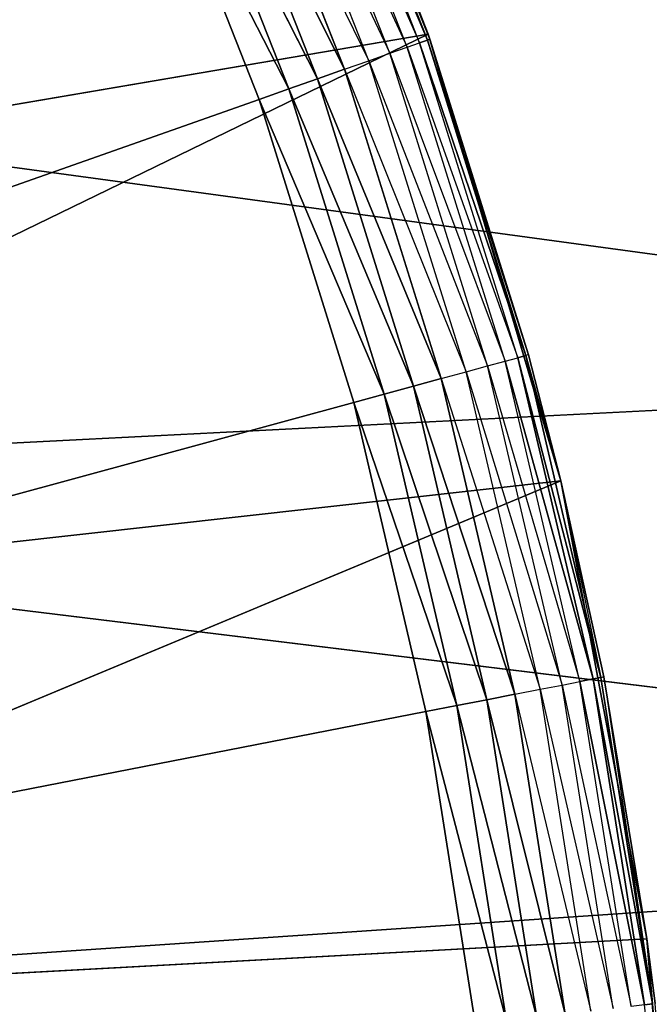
# Model space of a CAD drawing. Extents: x 0 to 6, y 0.1 to 15.2.
# Tile 101 of 256: x 1.4562 to 1.5258, y 1.1352 to 1.2439. Entities that reach past the tile are written whole.
import ezdxf

# ---------------------------------------------------------------- set-up
doc = ezdxf.new("R2010")
doc.units = 0
doc.header["$LTSCALE"] = 2.54
doc.layers.get('0').update_dxf_attribs({"color": 13, "linetype": 'CONTINUOUS'})

# ---------------------------------------------------------------- blocks, each defined once
blk = doc.blocks.new('UCHWYT_NA__CI_GACZK__GIUMI')
at = {"color": 0}
for p, q in [((4.86, 1.36995, 1.516), (1.3495, 1.19179, 1.516)), ((4.86, 1.36995, 1.516), (1.3495, 1.19179, 1.516)), ((1.36483, 1.13454, 1.516), (4.86, 1.36995, 1.516)), ((1.36483, 1.13454, 1.516), (4.86, 1.36995, 1.516)), ((1.4817, 1.28991, 1.516), (1.50135, 1.24233, 1.516)), ((1.4817, 1.28991, 1.516), (1.50135, 1.24233, 1.516)), ((1.50155, 1.24176, 1.336), (1.48815, 1.27574, 1.336)), ((1.48815, 1.27574, 1.336), (1.50135, 1.24233, 1.516)), ((1.48815, 1.27574, 1.336), (1.50135, 1.24233, 1.516)), ((1.50155, 1.24176, 1.336), (1.48815, 1.27574, 1.336)), ((1.49902, 1.24087, 1.326), (1.4857, 1.27466, 1.326)), ((1.4857, 1.27466, 1.326), (1.50041, 1.24136, 1.32916)), ((1.50041, 1.24136, 1.32916), (1.48705, 1.27525, 1.32916)), ((1.48705, 1.27525, 1.32916), (1.50126, 1.24166, 1.33253)), ((1.48705, 1.27525, 1.32916), (1.50126, 1.24166, 1.33253)), ((1.50155, 1.24176, 1.336), (1.48788, 1.27562, 1.33253)), ((1.50155, 1.24176, 1.336), (1.48788, 1.27562, 1.33253)), ((1.50126, 1.24166, 1.33253), (1.48788, 1.27562, 1.33253)), ((1.50126, 1.24166, 1.33253), (1.48788, 1.27562, 1.33253)), ((1.49713, 1.2402, 1.32314), (1.48387, 1.27386, 1.32314)), ((1.48387, 1.27386, 1.32314), (1.49902, 1.24087, 1.326)), ((1.49481, 1.23938, 1.32068), (1.48161, 1.27288, 1.32068)), ((1.48161, 1.27288, 1.32068), (1.49713, 1.2402, 1.32314)), ((1.47899, 1.27173, 1.31868), (1.49481, 1.23938, 1.32068)), ((1.49212, 1.23844, 1.31868), (1.47899, 1.27173, 1.31868)), ((1.48914, 1.23738, 1.31721), (1.4761, 1.27047, 1.31721)), ((1.4761, 1.27047, 1.31721), (1.49212, 1.23844, 1.31868)), ((1.4761, 1.27047, 1.31721), (1.49212, 1.23844, 1.31868)), ((1.48914, 1.23738, 1.31721), (1.4761, 1.27047, 1.31721)), ((1.48596, 1.23626, 1.3163), (1.47301, 1.26912, 1.3163)), ((1.47301, 1.26912, 1.3163), (1.48914, 1.23738, 1.31721)), ((1.47301, 1.26912, 1.3163), (1.48914, 1.23738, 1.31721)), ((1.48596, 1.23626, 1.3163), (1.47301, 1.26912, 1.3163)), ((1.46983, 1.26773, 1.316), (1.48269, 1.23511, 1.316)), ((1.46983, 1.26773, 1.316), (1.48269, 1.23511, 1.316)), ((1.46983, 1.26773, 1.316), (1.48596, 1.23626, 1.3163)), ((1.46983, 1.26773, 1.316), (1.48596, 1.23626, 1.3163)), ((1.32445, 1.2455, 1.616), (4.91371, 0.756, 1.616)), ((1.32445, 1.2455, 1.616), (4.91371, 0.756, 1.616)), ((1.50135, 1.24233, 1.516), (1.3503, 1.21658, 1.516)), ((1.50135, 1.24233, 1.516), (1.3503, 1.21658, 1.516)), ((1.50135, 1.24233, 1.516), (1.36521, 1.17615, 1.516)), ((1.50135, 1.24233, 1.516), (1.36521, 1.17615, 1.516)), ((1.50155, 1.24176, 1.336), (1.50135, 1.24233, 1.516)), ((1.50135, 1.24233, 1.516), (1.516, 1.19298, 1.516)), ((1.50155, 1.24176, 1.336), (1.50135, 1.24233, 1.516)), ((1.50135, 1.24233, 1.516), (1.516, 1.19298, 1.516)), ((1.49713, 1.2402, 1.32314), (1.49902, 1.24087, 1.326)), ((1.49902, 1.24087, 1.326), (1.50041, 1.24136, 1.32916)), ((1.50984, 1.20619, 1.326), (1.49902, 1.24087, 1.326)), ((1.49902, 1.24087, 1.326), (1.51126, 1.20658, 1.32916)), ((1.50041, 1.24136, 1.32916), (1.50126, 1.24166, 1.33253)), ((1.50041, 1.24136, 1.32916), (1.50126, 1.24166, 1.33253)), ((1.51126, 1.20658, 1.32916), (1.50041, 1.24136, 1.32916)), ((1.50041, 1.24136, 1.32916), (1.51213, 1.20682, 1.33253)), ((1.50041, 1.24136, 1.32916), (1.51213, 1.20682, 1.33253)), ((1.50155, 1.24176, 1.336), (1.50126, 1.24166, 1.33253)), ((1.50155, 1.24176, 1.336), (1.50126, 1.24166, 1.33253)), ((1.51243, 1.2069, 1.336), (1.50126, 1.24166, 1.33253)), ((1.51243, 1.2069, 1.336), (1.50126, 1.24166, 1.33253)), ((1.51213, 1.20682, 1.33253), (1.50126, 1.24166, 1.33253)), ((1.51213, 1.20682, 1.33253), (1.50126, 1.24166, 1.33253)), ((1.51243, 1.2069, 1.336), (1.50155, 1.24176, 1.336)), ((1.50155, 1.24176, 1.336), (1.516, 1.19298, 1.516)), ((1.50155, 1.24176, 1.336), (1.516, 1.19298, 1.516)), ((1.51243, 1.2069, 1.336), (1.50155, 1.24176, 1.336)), ((1.49481, 1.23938, 1.32068), (1.49713, 1.2402, 1.32314)), ((1.50791, 1.20567, 1.32314), (1.49713, 1.2402, 1.32314)), ((1.49713, 1.2402, 1.32314), (1.50984, 1.20619, 1.326)), ((1.49212, 1.23844, 1.31868), (1.49481, 1.23938, 1.32068)), ((1.50553, 1.20502, 1.32068), (1.49481, 1.23938, 1.32068)), ((1.49481, 1.23938, 1.32068), (1.50791, 1.20567, 1.32314)), ((1.48914, 1.23738, 1.31721), (1.49212, 1.23844, 1.31868)), ((1.48914, 1.23738, 1.31721), (1.49212, 1.23844, 1.31868)), ((1.49212, 1.23844, 1.31868), (1.50553, 1.20502, 1.32068)), ((1.50278, 1.20427, 1.31868), (1.49212, 1.23844, 1.31868)), ((1.48596, 1.23626, 1.3163), (1.48914, 1.23738, 1.31721)), ((1.48596, 1.23626, 1.3163), (1.48914, 1.23738, 1.31721)), ((1.49973, 1.20344, 1.31721), (1.48914, 1.23738, 1.31721)), ((1.48914, 1.23738, 1.31721), (1.50278, 1.20427, 1.31868)), ((1.48914, 1.23738, 1.31721), (1.50278, 1.20427, 1.31868)), ((1.49973, 1.20344, 1.31721), (1.48914, 1.23738, 1.31721)), ((1.48269, 1.23511, 1.316), (1.48596, 1.23626, 1.3163)), ((1.48269, 1.23511, 1.316), (1.48596, 1.23626, 1.3163)), ((1.49648, 1.20255, 1.3163), (1.48596, 1.23626, 1.3163)), ((1.48596, 1.23626, 1.3163), (1.49973, 1.20344, 1.31721)), ((1.48596, 1.23626, 1.3163), (1.49973, 1.20344, 1.31721)), ((1.49648, 1.20255, 1.3163), (1.48596, 1.23626, 1.3163)), ((1.48269, 1.23511, 1.316), (1.03, 1.0755, 1.316)), ((1.48269, 1.23511, 1.316), (1.03, 1.0755, 1.316)), ((1.48269, 1.23511, 1.316), (1.49313, 1.20164, 1.316)), ((1.48269, 1.23511, 1.316), (1.49313, 1.20164, 1.316)), ((1.48269, 1.23511, 1.316), (1.49648, 1.20255, 1.3163)), ((1.48269, 1.23511, 1.316), (1.49648, 1.20255, 1.3163)), ((1.50791, 1.20567, 1.32314), (1.50984, 1.20619, 1.326)), ((1.50984, 1.20619, 1.326), (1.51126, 1.20658, 1.32916)), ((1.5181, 1.17082, 1.326), (1.50984, 1.20619, 1.326)), ((1.50984, 1.20619, 1.326), (1.51955, 1.1711, 1.32916)), ((1.50984, 1.20619, 1.326), (1.51955, 1.1711, 1.32916)), ((1.51126, 1.20658, 1.32916), (1.51213, 1.20682, 1.33253)), ((1.51126, 1.20658, 1.32916), (1.51213, 1.20682, 1.33253)), ((1.51955, 1.1711, 1.32916), (1.51126, 1.20658, 1.32916)), ((1.51126, 1.20658, 1.32916), (1.52043, 1.17127, 1.33253)), ((1.51126, 1.20658, 1.32916), (1.52043, 1.17127, 1.33253)), ((1.51955, 1.1711, 1.32916), (1.51126, 1.20658, 1.32916)), ((1.51243, 1.2069, 1.336), (1.51213, 1.20682, 1.33253)), ((1.516, 1.19298, 1.336), (1.51213, 1.20682, 1.33253)), ((1.52043, 1.17127, 1.33253), (1.51213, 1.20682, 1.33253)), ((1.52043, 1.17127, 1.33253), (1.51213, 1.20682, 1.33253)), ((1.516, 1.19298, 1.336), (1.51243, 1.2069, 1.336)), ((1.51243, 1.2069, 1.336), (1.516, 1.19298, 1.516)), ((1.51243, 1.2069, 1.336), (1.516, 1.19298, 1.516)), ((1.50278, 1.20427, 1.31868), (1.50553, 1.20502, 1.32068)), ((1.50553, 1.20502, 1.32068), (1.50791, 1.20567, 1.32314)), ((1.51372, 1.16996, 1.32068), (1.50553, 1.20502, 1.32068)), ((1.50553, 1.20502, 1.32068), (1.51614, 1.17043, 1.32314)), ((1.51614, 1.17043, 1.32314), (1.50791, 1.20567, 1.32314)), ((1.50791, 1.20567, 1.32314), (1.5181, 1.17082, 1.326)), ((1.49973, 1.20344, 1.31721), (1.50278, 1.20427, 1.31868)), ((1.49973, 1.20344, 1.31721), (1.50278, 1.20427, 1.31868)), ((1.50278, 1.20427, 1.31868), (1.51372, 1.16996, 1.32068)), ((1.51092, 1.16941, 1.31868), (1.50278, 1.20427, 1.31868)), ((1.49648, 1.20255, 1.3163), (1.49973, 1.20344, 1.31721)), ((1.49648, 1.20255, 1.3163), (1.49973, 1.20344, 1.31721)), ((1.50781, 1.16881, 1.31721), (1.49973, 1.20344, 1.31721)), ((1.49973, 1.20344, 1.31721), (1.51092, 1.16941, 1.31868)), ((1.49973, 1.20344, 1.31721), (1.51092, 1.16941, 1.31868)), ((1.50781, 1.16881, 1.31721), (1.49973, 1.20344, 1.31721)), ((1.49313, 1.20164, 1.316), (1.49648, 1.20255, 1.3163)), ((1.49313, 1.20164, 1.316), (1.49648, 1.20255, 1.3163)), ((1.50451, 1.16816, 1.3163), (1.49648, 1.20255, 1.3163)), ((1.49648, 1.20255, 1.3163), (1.50781, 1.16881, 1.31721)), ((1.49648, 1.20255, 1.3163), (1.50781, 1.16881, 1.31721)), ((1.50451, 1.16816, 1.3163), (1.49648, 1.20255, 1.3163)), ((1.03, 1.0755, 1.316), (1.49313, 1.20164, 1.316)), ((1.03, 1.0755, 1.316), (1.49313, 1.20164, 1.316)), ((1.49313, 1.20164, 1.316), (1.5011, 1.1675, 1.316)), ((1.49313, 1.20164, 1.316), (1.5011, 1.1675, 1.316)), ((1.49313, 1.20164, 1.316), (1.50451, 1.16816, 1.3163)), ((1.49313, 1.20164, 1.316), (1.50451, 1.16816, 1.3163)), ((1.516, 1.19298, 1.516), (1.36521, 1.17615, 1.516)), ((1.516, 1.19298, 1.516), (1.36521, 1.17615, 1.516)), ((1.37504, 1.1342, 1.516), (1.516, 1.19298, 1.516)), ((1.37504, 1.1342, 1.516), (1.516, 1.19298, 1.516)), ((1.516, 1.19298, 1.336), (1.516, 1.19298, 1.516)), ((1.516, 1.19298, 1.516), (1.52073, 1.17133, 1.336)), ((1.52073, 1.17133, 1.336), (1.516, 1.19298, 1.336)), ((1.516, 1.19298, 1.516), (1.52073, 1.17133, 1.336)), ((1.516, 1.19298, 1.516), (1.52551, 1.14238, 1.516)), ((1.516, 1.19298, 1.336), (1.516, 1.19298, 1.516)), ((1.516, 1.19298, 1.516), (1.52551, 1.14238, 1.516)), ((1.516, 1.19298, 1.336), (1.52043, 1.17127, 1.33253)), ((1.3495, 1.19179, 1.616), (4.91371, 0.756, 1.616)), ((1.3495, 1.19179, 1.616), (4.91371, 0.756, 1.616)), ((1.51955, 1.1711, 1.32916), (1.52043, 1.17127, 1.33253)), ((1.51955, 1.1711, 1.32916), (1.52043, 1.17127, 1.33253)), ((1.52073, 1.17133, 1.336), (1.52043, 1.17127, 1.33253)), ((1.52611, 1.13522, 1.33253), (1.52043, 1.17127, 1.33253)), ((1.52611, 1.13522, 1.33253), (1.52043, 1.17127, 1.33253)), ((1.52551, 1.14238, 1.516), (1.52073, 1.17133, 1.336)), ((1.52551, 1.14238, 1.516), (1.52073, 1.17133, 1.336)), ((1.52551, 1.14238, 1.336), (1.52073, 1.17133, 1.336)), ((1.52073, 1.17133, 1.336), (1.52611, 1.13522, 1.33253)), ((1.51372, 1.16996, 1.32068), (1.51614, 1.17043, 1.32314)), ((1.51614, 1.17043, 1.32314), (1.5181, 1.17082, 1.326)), ((1.52177, 1.13469, 1.32314), (1.51614, 1.17043, 1.32314)), ((1.51614, 1.17043, 1.32314), (1.52376, 1.13493, 1.326)), ((1.5181, 1.17082, 1.326), (1.51955, 1.1711, 1.32916)), ((1.5181, 1.17082, 1.326), (1.51955, 1.1711, 1.32916)), ((1.52376, 1.13493, 1.326), (1.5181, 1.17082, 1.326)), ((1.5181, 1.17082, 1.326), (1.52522, 1.13511, 1.32916)), ((1.5181, 1.17082, 1.326), (1.52522, 1.13511, 1.32916)), ((1.52522, 1.13511, 1.32916), (1.51955, 1.1711, 1.32916)), ((1.51955, 1.1711, 1.32916), (1.52611, 1.13522, 1.33253)), ((1.51955, 1.1711, 1.32916), (1.52611, 1.13522, 1.33253)), ((1.52522, 1.13511, 1.32916), (1.51955, 1.1711, 1.32916)), ((1.50781, 1.16881, 1.31721), (1.51092, 1.16941, 1.31868)), ((1.50781, 1.16881, 1.31721), (1.51092, 1.16941, 1.31868)), ((1.51092, 1.16941, 1.31868), (1.51372, 1.16996, 1.32068)), ((1.51092, 1.16941, 1.31868), (1.51932, 1.1344, 1.32068)), ((1.51649, 1.13406, 1.31868), (1.51092, 1.16941, 1.31868)), ((1.51932, 1.1344, 1.32068), (1.51372, 1.16996, 1.32068)), ((1.51372, 1.16996, 1.32068), (1.52177, 1.13469, 1.32314)), ((1.5011, 1.1675, 1.316), (1.50451, 1.16816, 1.3163)), ((1.5011, 1.1675, 1.316), (1.50451, 1.16816, 1.3163)), ((1.50451, 1.16816, 1.3163), (1.50781, 1.16881, 1.31721)), ((1.50451, 1.16816, 1.3163), (1.50781, 1.16881, 1.31721)), ((1.51001, 1.13328, 1.3163), (1.50451, 1.16816, 1.3163)), ((1.50451, 1.16816, 1.3163), (1.51335, 1.13368, 1.31721)), ((1.50451, 1.16816, 1.3163), (1.51335, 1.13368, 1.31721)), ((1.51001, 1.13328, 1.3163), (1.50451, 1.16816, 1.3163)), ((1.51335, 1.13368, 1.31721), (1.50781, 1.16881, 1.31721)), ((1.50781, 1.16881, 1.31721), (1.51649, 1.13406, 1.31868)), ((1.50781, 1.16881, 1.31721), (1.51649, 1.13406, 1.31868)), ((1.51335, 1.13368, 1.31721), (1.50781, 1.16881, 1.31721)), ((1.5011, 1.1675, 1.316), (1.03, 1.0755, 1.316)), ((1.5011, 1.1675, 1.316), (1.03, 1.0755, 1.316)), ((1.5011, 1.1675, 1.316), (1.50656, 1.13286, 1.316)), ((1.5011, 1.1675, 1.316), (1.50656, 1.13286, 1.316)), ((1.5011, 1.1675, 1.316), (1.51001, 1.13328, 1.3163)), ((1.5011, 1.1675, 1.316), (1.51001, 1.13328, 1.3163)), ((1.52551, 1.14238, 1.516), (1.37504, 1.1342, 1.516)), ((1.52551, 1.14238, 1.516), (1.37504, 1.1342, 1.516)), ((1.52551, 1.14238, 1.336), (1.52611, 1.13522, 1.33253)), ((1.52642, 1.13525, 1.336), (1.52551, 1.14238, 1.516)), ((1.52551, 1.14238, 1.516), (1.52976, 1.09108, 1.516)), ((1.52551, 1.14238, 1.516), (1.52551, 1.14238, 1.336)), ((1.52551, 1.14238, 1.516), (1.52551, 1.14238, 1.336)), ((1.52642, 1.13525, 1.336), (1.52551, 1.14238, 1.516)), ((1.52642, 1.13525, 1.336), (1.52551, 1.14238, 1.336)), ((1.52551, 1.14238, 1.516), (1.52976, 1.09108, 1.516)), ((1.52522, 1.13511, 1.32916), (1.52611, 1.13522, 1.33253)), ((1.52522, 1.13511, 1.32916), (1.52611, 1.13522, 1.33253))]:
    blk.add_line(p, q, dxfattribs=at)
mesh = blk.add_polyface(dxfattribs=at)
corners = [(4.69517, 1.13454, 1.616), (1.03, 1.4155, 1.616), (1.08904, 1.41033, 1.616)]
mesh.append_faces([[corners[k] for k in face] for face in [(0, 1, 2)]], dxfattribs={"color": 0})
mesh = blk.add_polyface(dxfattribs=at)
corners = [(4.7105, 1.19179, 1.616), (1.03, 1.4155, 1.616), (4.69517, 1.13454, 1.616)]
mesh.append_faces([[corners[k] for k in face] for face in [(0, 1, 2)]], dxfattribs={"color": 0})
mesh = blk.add_polyface(dxfattribs=at)
corners = [(4.73555, 1.2455, 1.616), (1.03, 1.4155, 1.616), (4.7105, 1.19179, 1.616)]
mesh.append_faces([[corners[k] for k in face] for face in [(0, 1, 2)]], dxfattribs={"color": 0})
mesh = blk.add_polyface(dxfattribs=at)
corners = [(4.91371, 0.756, 1.616), (1.08904, 1.41033, 1.616), (1.14629, 1.395, 1.616)]
mesh.append_faces([[corners[k] for k in face] for face in [(0, 1, 2)]], dxfattribs={"color": 0})
mesh = blk.add_polyface(dxfattribs=at)
corners = [(4.91371, 0.756, 1.616), (4.86, 0.78105, 1.616), (1.08904, 1.41033, 1.616)]
mesh.append_faces([[corners[k] for k in face] for face in [(0, 1, 2)]], dxfattribs={"color": 0})
mesh = blk.add_polyface(dxfattribs=at)
corners = [(4.86, 0.78105, 1.616), (4.81145, 0.81505, 1.616), (1.08904, 1.41033, 1.616)]
mesh.append_faces([[corners[k] for k in face] for face in [(0, 1, 2)]], dxfattribs={"color": 0})
mesh = blk.add_polyface(dxfattribs=at)
corners = [(4.7105, 0.95921, 1.616), (4.69517, 1.01646, 1.616), (1.08904, 1.41033, 1.616)]
mesh.append_faces([[corners[k] for k in face] for face in [(0, 1, 2)]], dxfattribs={"color": 0})
mesh = blk.add_polyface(dxfattribs=at)
corners = [(4.81145, 0.81505, 1.616), (4.76954, 0.85695, 1.616), (1.08904, 1.41033, 1.616)]
mesh.append_faces([[corners[k] for k in face] for face in [(0, 1, 2)]], dxfattribs={"color": 0})
mesh = blk.add_polyface(dxfattribs=at)
corners = [(4.76954, 0.85695, 1.616), (4.73555, 0.9055, 1.616), (1.08904, 1.41033, 1.616)]
mesh.append_faces([[corners[k] for k in face] for face in [(0, 1, 2)]], dxfattribs={"color": 0})
mesh = blk.add_polyface(dxfattribs=at)
corners = [(4.73555, 0.9055, 1.616), (4.7105, 0.95921, 1.616), (1.08904, 1.41033, 1.616)]
mesh.append_faces([[corners[k] for k in face] for face in [(0, 1, 2)]], dxfattribs={"color": 0})
mesh = blk.add_polyface(dxfattribs=at)
corners = [(4.69517, 1.01646, 1.616), (4.69, 1.0755, 1.616), (1.08904, 1.41033, 1.616)]
mesh.append_faces([[corners[k] for k in face] for face in [(0, 1, 2)]], dxfattribs={"color": 0})
mesh = blk.add_polyface(dxfattribs=at)
corners = [(4.69517, 1.13454, 1.616), (1.08904, 1.41033, 1.616), (4.69, 1.0755, 1.616)]
mesh.append_faces([[corners[k] for k in face] for face in [(0, 1, 2)]], dxfattribs={"color": 0})
mesh = blk.add_polyface(dxfattribs=at)
corners = [(4.91371, 0.756, 1.616), (1.14629, 1.395, 1.616), (1.2, 1.36995, 1.616)]
mesh.append_faces([[corners[k] for k in face] for face in [(0, 1, 2)]], dxfattribs={"color": 0})
mesh = blk.add_polyface(dxfattribs=at)
corners = [(1.53, 0.2755, 4.116), (0.03, 1.3755, 4.116), (0.03, 0.2755, 4.116)]
mesh.append_faces([[corners[k] for k in face] for face in [(0, 1, 2)]], dxfattribs={"color": 0})
mesh = blk.add_polyface(dxfattribs=at)
corners = [(1.53, 1.3755, 4.116), (0.03, 1.3755, 4.116), (1.53, 0.2755, 4.116)]
mesh.append_faces([[corners[k] for k in face] for face in [(0, 1, 2)]], dxfattribs={"color": 0})
mesh = blk.add_polyface(dxfattribs=at)
corners = [(1.53, 0.2755, 4.016), (0.03, 0.2755, 4.016), (1.53, 1.3755, 4.016)]
mesh.append_faces([[corners[k] for k in face] for face in [(0, 1, 2)]], dxfattribs={"color": 0})
mesh = blk.add_polyface(dxfattribs=at)
corners = [(1.53, 1.3755, 4.016), (0.03, 0.2755, 4.016), (0.03, 1.3755, 4.016)]
mesh.append_faces([[corners[k] for k in face] for face in [(0, 1, 2)]], dxfattribs={"color": 0})
mesh = blk.add_polyface(dxfattribs=at)
corners = [(4.91371, 0.756, 1.616), (1.2, 1.36995, 1.616), (1.24855, 1.33596, 1.616)]
mesh.append_faces([[corners[k] for k in face] for face in [(0, 1, 2)]], dxfattribs={"color": 0})
mesh = blk.add_polyface(dxfattribs=at)
corners = [(4.86, 1.36995, 1.516), (1.3495, 1.19179, 1.516), (1.32445, 1.2455, 1.516)]
mesh.append_faces([[corners[k] for k in face] for face in [(0, 1, 2)]], dxfattribs={"color": 0})
mesh = blk.add_polyface(dxfattribs=at)
corners = [(4.86, 1.36995, 1.516), (1.36483, 1.13454, 1.516), (1.3495, 1.19179, 1.516)]
mesh.append_faces([[corners[k] for k in face] for face in [(0, 1, 2)]], dxfattribs={"color": 0})
mesh = blk.add_polyface(dxfattribs=at)
corners = [(4.86, 1.36995, 1.516), (1.37, 1.0755, 1.516), (1.36483, 1.13454, 1.516)]
mesh.append_faces([[corners[k] for k in face] for face in [(0, 1, 2)]], dxfattribs={"color": 0})
mesh = blk.add_polyface(dxfattribs=at)
corners = [(4.86, 1.36995, 1.516), (4.81145, 1.33596, 1.516), (1.37, 1.0755, 1.516)]
mesh.append_faces([[corners[k] for k in face] for face in [(0, 1, 2)]], dxfattribs={"color": 0})
mesh = blk.add_polyface(dxfattribs=at)
corners = [(4.91371, 0.756, 1.616), (1.24855, 1.33596, 1.616), (1.29045, 1.29405, 1.616)]
mesh.append_faces([[corners[k] for k in face] for face in [(0, 1, 2)]], dxfattribs={"color": 0})
mesh = blk.add_polyface(dxfattribs=at)
corners = [(4.81145, 1.33596, 1.516), (4.76954, 1.29405, 1.516), (1.37, 1.0755, 1.516)]
mesh.append_faces([[corners[k] for k in face] for face in [(0, 1, 2)]], dxfattribs={"color": 0})
mesh = blk.add_polyface(dxfattribs=at)
corners = [(1.46983, 1.26773, 1.316), (1.03, 1.0755, 1.316), (1.45462, 1.29932, 1.316)]
mesh.append_faces([[corners[k] for k in face] for face in [(0, 1, 2)]], dxfattribs={"color": 0})
mesh = blk.add_polyface(dxfattribs=at)
corners = [(4.91371, 0.756, 1.616), (1.29045, 1.29405, 1.616), (1.32445, 1.2455, 1.616)]
mesh.append_faces([[corners[k] for k in face] for face in [(0, 1, 2)]], dxfattribs={"color": 0})
mesh = blk.add_polyface(dxfattribs=at)
corners = [(4.76954, 1.29405, 1.516), (4.73555, 1.2455, 1.516), (1.37, 1.0755, 1.516)]
mesh.append_faces([[corners[k] for k in face] for face in [(0, 1, 2)]], dxfattribs={"color": 0})
mesh = blk.add_polyface(dxfattribs=at)
corners = [(1.4817, 1.28991, 1.516), (1.33054, 1.25488, 1.516), (1.3503, 1.21658, 1.516)]
mesh.append_faces([[corners[k] for k in face] for face in [(0, 1, 2)]], dxfattribs={"color": 0})
mesh = blk.add_polyface(dxfattribs=at)
corners = [(1.50135, 1.24233, 1.516), (1.4817, 1.28991, 1.516), (1.3503, 1.21658, 1.516)]
mesh.append_faces([[corners[k] for k in face] for face in [(0, 1, 2)]], dxfattribs={"color": 0})
mesh = blk.add_polyface(dxfattribs=at)
corners = [(1.4817, 1.28991, 1.516), (1.50135, 1.24233, 1.516), (1.48815, 1.27574, 1.336)]
mesh.append_faces([[corners[k] for k in face] for face in [(0, 1, 2)]], dxfattribs={"color": 0})
mesh = blk.add_polyface(dxfattribs=at)
corners = [(1.48815, 1.27574, 1.336), (1.50155, 1.24176, 1.336), (1.48788, 1.27562, 1.33253)]
mesh.append_faces([[corners[k] for k in face] for face in [(0, 1, 2)]], dxfattribs={"color": 0})
mesh = blk.add_polyface(dxfattribs=at)
corners = [(1.48815, 1.27574, 1.336), (1.50135, 1.24233, 1.516), (1.50155, 1.24176, 1.336)]
mesh.append_faces([[corners[k] for k in face] for face in [(0, 1, 2)]], dxfattribs={"color": 0})
mesh = blk.add_polyface(dxfattribs=at)
corners = [(1.48788, 1.27562, 1.33253), (1.50126, 1.24166, 1.33253), (1.48705, 1.27525, 1.32916)]
mesh.append_faces([[corners[k] for k in face] for face in [(0, 1, 2)]], dxfattribs={"color": 0})
mesh = blk.add_polyface(dxfattribs=at)
corners = [(1.48705, 1.27525, 1.32916), (1.50126, 1.24166, 1.33253), (1.50041, 1.24136, 1.32916)]
mesh.append_faces([[corners[k] for k in face] for face in [(0, 1, 2)]], dxfattribs={"color": 0})
mesh = blk.add_polyface(dxfattribs=at)
corners = [(1.48788, 1.27562, 1.33253), (1.50155, 1.24176, 1.336), (1.50126, 1.24166, 1.33253)]
mesh.append_faces([[corners[k] for k in face] for face in [(0, 1, 2)]], dxfattribs={"color": 0})
mesh = blk.add_polyface(dxfattribs=at)
corners = [(1.49212, 1.23844, 1.31868), (1.4761, 1.27047, 1.31721), (1.47899, 1.27173, 1.31868)]
mesh.append_faces([[corners[k] for k in face] for face in [(0, 1, 2)]], dxfattribs={"color": 0})
mesh = blk.add_polyface(dxfattribs=at)
corners = [(1.48914, 1.23738, 1.31721), (1.47301, 1.26912, 1.3163), (1.4761, 1.27047, 1.31721)]
mesh.append_faces([[corners[k] for k in face] for face in [(0, 1, 2)]], dxfattribs={"color": 0})
mesh = blk.add_polyface(dxfattribs=at)
corners = [(1.49212, 1.23844, 1.31868), (1.48914, 1.23738, 1.31721), (1.4761, 1.27047, 1.31721)]
mesh.append_faces([[corners[k] for k in face] for face in [(0, 1, 2)]], dxfattribs={"color": 0})
mesh = blk.add_polyface(dxfattribs=at)
corners = [(1.48596, 1.23626, 1.3163), (1.46983, 1.26773, 1.316), (1.47301, 1.26912, 1.3163)]
mesh.append_faces([[corners[k] for k in face] for face in [(0, 1, 2)]], dxfattribs={"color": 0})
mesh = blk.add_polyface(dxfattribs=at)
corners = [(1.48914, 1.23738, 1.31721), (1.48596, 1.23626, 1.3163), (1.47301, 1.26912, 1.3163)]
mesh.append_faces([[corners[k] for k in face] for face in [(0, 1, 2)]], dxfattribs={"color": 0})
mesh = blk.add_polyface(dxfattribs=at)
corners = [(1.48269, 1.23511, 1.316), (1.03, 1.0755, 1.316), (1.46983, 1.26773, 1.316)]
mesh.append_faces([[corners[k] for k in face] for face in [(0, 1, 2)]], dxfattribs={"color": 0})
mesh = blk.add_polyface(dxfattribs=at)
corners = [(1.48596, 1.23626, 1.3163), (1.48269, 1.23511, 1.316), (1.46983, 1.26773, 1.316)]
mesh.append_faces([[corners[k] for k in face] for face in [(0, 1, 2)]], dxfattribs={"color": 0})
mesh = blk.add_polyface(dxfattribs=at)
corners = [(4.91371, 0.756, 1.616), (1.32445, 1.2455, 1.616), (1.3495, 1.19179, 1.616)]
mesh.append_faces([[corners[k] for k in face] for face in [(0, 1, 2)]], dxfattribs={"color": 0})
mesh = blk.add_polyface(dxfattribs=at)
corners = [(4.73555, 1.2455, 1.516), (4.7105, 1.19179, 1.516), (1.37, 1.0755, 1.516)]
mesh.append_faces([[corners[k] for k in face] for face in [(0, 1, 2)]], dxfattribs={"color": 0})
mesh = blk.add_polyface(dxfattribs=at)
corners = [(1.50135, 1.24233, 1.516), (1.3503, 1.21658, 1.516), (1.36521, 1.17615, 1.516)]
mesh.append_faces([[corners[k] for k in face] for face in [(0, 1, 2)]], dxfattribs={"color": 0})
mesh = blk.add_polyface(dxfattribs=at)
corners = [(1.516, 1.19298, 1.516), (1.50135, 1.24233, 1.516), (1.36521, 1.17615, 1.516)]
mesh.append_faces([[corners[k] for k in face] for face in [(0, 1, 2)]], dxfattribs={"color": 0})
mesh = blk.add_polyface(dxfattribs=at)
corners = [(1.50135, 1.24233, 1.516), (1.516, 1.19298, 1.516), (1.50155, 1.24176, 1.336)]
mesh.append_faces([[corners[k] for k in face] for face in [(0, 1, 2)]], dxfattribs={"color": 0})
mesh = blk.add_polyface(dxfattribs=at)
corners = [(1.50126, 1.24166, 1.33253), (1.51213, 1.20682, 1.33253), (1.50041, 1.24136, 1.32916)]
mesh.append_faces([[corners[k] for k in face] for face in [(0, 1, 2)]], dxfattribs={"color": 0})
mesh = blk.add_polyface(dxfattribs=at)
corners = [(1.50041, 1.24136, 1.32916), (1.51213, 1.20682, 1.33253), (1.51126, 1.20658, 1.32916)]
mesh.append_faces([[corners[k] for k in face] for face in [(0, 1, 2)]], dxfattribs={"color": 0})
mesh = blk.add_polyface(dxfattribs=at)
corners = [(1.50155, 1.24176, 1.336), (1.51243, 1.2069, 1.336), (1.50126, 1.24166, 1.33253)]
mesh.append_faces([[corners[k] for k in face] for face in [(0, 1, 2)]], dxfattribs={"color": 0})
mesh = blk.add_polyface(dxfattribs=at)
corners = [(1.50126, 1.24166, 1.33253), (1.51243, 1.2069, 1.336), (1.51213, 1.20682, 1.33253)]
mesh.append_faces([[corners[k] for k in face] for face in [(0, 1, 2)]], dxfattribs={"color": 0})
mesh = blk.add_polyface(dxfattribs=at)
corners = [(1.50155, 1.24176, 1.336), (1.516, 1.19298, 1.516), (1.51243, 1.2069, 1.336)]
mesh.append_faces([[corners[k] for k in face] for face in [(0, 1, 2)]], dxfattribs={"color": 0})
mesh = blk.add_polyface(dxfattribs=at)
corners = [(1.50278, 1.20427, 1.31868), (1.48914, 1.23738, 1.31721), (1.49212, 1.23844, 1.31868)]
mesh.append_faces([[corners[k] for k in face] for face in [(0, 1, 2)]], dxfattribs={"color": 0})
mesh = blk.add_polyface(dxfattribs=at)
corners = [(1.49973, 1.20344, 1.31721), (1.48596, 1.23626, 1.3163), (1.48914, 1.23738, 1.31721)]
mesh.append_faces([[corners[k] for k in face] for face in [(0, 1, 2)]], dxfattribs={"color": 0})
mesh = blk.add_polyface(dxfattribs=at)
corners = [(1.50278, 1.20427, 1.31868), (1.49973, 1.20344, 1.31721), (1.48914, 1.23738, 1.31721)]
mesh.append_faces([[corners[k] for k in face] for face in [(0, 1, 2)]], dxfattribs={"color": 0})
mesh = blk.add_polyface(dxfattribs=at)
corners = [(1.49648, 1.20255, 1.3163), (1.48269, 1.23511, 1.316), (1.48596, 1.23626, 1.3163)]
mesh.append_faces([[corners[k] for k in face] for face in [(0, 1, 2)]], dxfattribs={"color": 0})
mesh = blk.add_polyface(dxfattribs=at)
corners = [(1.49973, 1.20344, 1.31721), (1.49648, 1.20255, 1.3163), (1.48596, 1.23626, 1.3163)]
mesh.append_faces([[corners[k] for k in face] for face in [(0, 1, 2)]], dxfattribs={"color": 0})
mesh = blk.add_polyface(dxfattribs=at)
corners = [(1.49313, 1.20164, 1.316), (1.03, 1.0755, 1.316), (1.48269, 1.23511, 1.316)]
mesh.append_faces([[corners[k] for k in face] for face in [(0, 1, 2)]], dxfattribs={"color": 0})
mesh = blk.add_polyface(dxfattribs=at)
corners = [(1.49648, 1.20255, 1.3163), (1.49313, 1.20164, 1.316), (1.48269, 1.23511, 1.316)]
mesh.append_faces([[corners[k] for k in face] for face in [(0, 1, 2)]], dxfattribs={"color": 0})
mesh = blk.add_polyface(dxfattribs=at)
corners = [(1.51126, 1.20658, 1.32916), (1.51955, 1.1711, 1.32916), (1.50984, 1.20619, 1.326)]
mesh.append_faces([[corners[k] for k in face] for face in [(0, 1, 2)]], dxfattribs={"color": 0})
mesh = blk.add_polyface(dxfattribs=at)
corners = [(1.50984, 1.20619, 1.326), (1.51955, 1.1711, 1.32916), (1.5181, 1.17082, 1.326)]
mesh.append_faces([[corners[k] for k in face] for face in [(0, 1, 2)]], dxfattribs={"color": 0})
mesh = blk.add_polyface(dxfattribs=at)
corners = [(1.51213, 1.20682, 1.33253), (1.52043, 1.17127, 1.33253), (1.51126, 1.20658, 1.32916)]
mesh.append_faces([[corners[k] for k in face] for face in [(0, 1, 2)]], dxfattribs={"color": 0})
mesh = blk.add_polyface(dxfattribs=at)
corners = [(1.51126, 1.20658, 1.32916), (1.52043, 1.17127, 1.33253), (1.51955, 1.1711, 1.32916)]
mesh.append_faces([[corners[k] for k in face] for face in [(0, 1, 2)]], dxfattribs={"color": 0})
mesh = blk.add_polyface(dxfattribs=at)
corners = [(1.51213, 1.20682, 1.33253), (1.516, 1.19298, 1.336), (1.52043, 1.17127, 1.33253)]
mesh.append_faces([[corners[k] for k in face] for face in [(0, 1, 2)]], dxfattribs={"color": 0})
mesh = blk.add_polyface(dxfattribs=at)
corners = [(1.51243, 1.2069, 1.336), (1.516, 1.19298, 1.516), (1.516, 1.19298, 1.336)]
mesh.append_faces([[corners[k] for k in face] for face in [(0, 1, 2)]], dxfattribs={"color": 0})
mesh = blk.add_polyface(dxfattribs=at)
corners = [(1.51092, 1.16941, 1.31868), (1.49973, 1.20344, 1.31721), (1.50278, 1.20427, 1.31868)]
mesh.append_faces([[corners[k] for k in face] for face in [(0, 1, 2)]], dxfattribs={"color": 0})
mesh = blk.add_polyface(dxfattribs=at)
corners = [(1.50781, 1.16881, 1.31721), (1.49648, 1.20255, 1.3163), (1.49973, 1.20344, 1.31721)]
mesh.append_faces([[corners[k] for k in face] for face in [(0, 1, 2)]], dxfattribs={"color": 0})
mesh = blk.add_polyface(dxfattribs=at)
corners = [(1.51092, 1.16941, 1.31868), (1.50781, 1.16881, 1.31721), (1.49973, 1.20344, 1.31721)]
mesh.append_faces([[corners[k] for k in face] for face in [(0, 1, 2)]], dxfattribs={"color": 0})
mesh = blk.add_polyface(dxfattribs=at)
corners = [(1.50451, 1.16816, 1.3163), (1.49313, 1.20164, 1.316), (1.49648, 1.20255, 1.3163)]
mesh.append_faces([[corners[k] for k in face] for face in [(0, 1, 2)]], dxfattribs={"color": 0})
mesh = blk.add_polyface(dxfattribs=at)
corners = [(1.50781, 1.16881, 1.31721), (1.50451, 1.16816, 1.3163), (1.49648, 1.20255, 1.3163)]
mesh.append_faces([[corners[k] for k in face] for face in [(0, 1, 2)]], dxfattribs={"color": 0})
mesh = blk.add_polyface(dxfattribs=at)
corners = [(1.5011, 1.1675, 1.316), (1.03, 1.0755, 1.316), (1.49313, 1.20164, 1.316)]
mesh.append_faces([[corners[k] for k in face] for face in [(0, 1, 2)]], dxfattribs={"color": 0})
mesh = blk.add_polyface(dxfattribs=at)
corners = [(1.50451, 1.16816, 1.3163), (1.5011, 1.1675, 1.316), (1.49313, 1.20164, 1.316)]
mesh.append_faces([[corners[k] for k in face] for face in [(0, 1, 2)]], dxfattribs={"color": 0})
mesh = blk.add_polyface(dxfattribs=at)
corners = [(1.516, 1.19298, 1.516), (1.36521, 1.17615, 1.516), (1.37504, 1.1342, 1.516)]
mesh.append_faces([[corners[k] for k in face] for face in [(0, 1, 2)]], dxfattribs={"color": 0})
mesh = blk.add_polyface(dxfattribs=at)
corners = [(1.52551, 1.14238, 1.516), (1.516, 1.19298, 1.516), (1.37504, 1.1342, 1.516)]
mesh.append_faces([[corners[k] for k in face] for face in [(0, 1, 2)]], dxfattribs={"color": 0})
mesh = blk.add_polyface(dxfattribs=at)
corners = [(1.516, 1.19298, 1.516), (1.52073, 1.17133, 1.336), (1.516, 1.19298, 1.336)]
mesh.append_faces([[corners[k] for k in face] for face in [(0, 1, 2)]], dxfattribs={"color": 0})
mesh = blk.add_polyface(dxfattribs=at)
corners = [(1.516, 1.19298, 1.516), (1.52551, 1.14238, 1.516), (1.52073, 1.17133, 1.336)]
mesh.append_faces([[corners[k] for k in face] for face in [(0, 1, 2)]], dxfattribs={"color": 0})
mesh = blk.add_polyface(dxfattribs=at)
corners = [(4.91371, 0.756, 1.616), (1.3495, 1.19179, 1.616), (1.36483, 1.13454, 1.616)]
mesh.append_faces([[corners[k] for k in face] for face in [(0, 1, 2)]], dxfattribs={"color": 0})
mesh = blk.add_polyface(dxfattribs=at)
corners = [(4.7105, 1.19179, 1.516), (4.69517, 1.13454, 1.516), (1.37, 1.0755, 1.516)]
mesh.append_faces([[corners[k] for k in face] for face in [(0, 1, 2)]], dxfattribs={"color": 0})
mesh = blk.add_polyface(dxfattribs=at)
corners = [(1.52043, 1.17127, 1.33253), (1.52611, 1.13522, 1.33253), (1.51955, 1.1711, 1.32916)]
mesh.append_faces([[corners[k] for k in face] for face in [(0, 1, 2)]], dxfattribs={"color": 0})
mesh = blk.add_polyface(dxfattribs=at)
corners = [(1.52073, 1.17133, 1.336), (1.52611, 1.13522, 1.33253), (1.52043, 1.17127, 1.33253)]
mesh.append_faces([[corners[k] for k in face] for face in [(0, 1, 2)]], dxfattribs={"color": 0})
mesh = blk.add_polyface(dxfattribs=at)
corners = [(1.52073, 1.17133, 1.336), (1.52551, 1.14238, 1.516), (1.52551, 1.14238, 1.336)]
mesh.append_faces([[corners[k] for k in face] for face in [(0, 1, 2)]], dxfattribs={"color": 0})
mesh = blk.add_polyface(dxfattribs=at)
corners = [(1.51955, 1.1711, 1.32916), (1.52522, 1.13511, 1.32916), (1.5181, 1.17082, 1.326)]
mesh.append_faces([[corners[k] for k in face] for face in [(0, 1, 2)]], dxfattribs={"color": 0})
mesh = blk.add_polyface(dxfattribs=at)
corners = [(1.5181, 1.17082, 1.326), (1.52522, 1.13511, 1.32916), (1.52376, 1.13493, 1.326)]
mesh.append_faces([[corners[k] for k in face] for face in [(0, 1, 2)]], dxfattribs={"color": 0})
mesh = blk.add_polyface(dxfattribs=at)
corners = [(1.51955, 1.1711, 1.32916), (1.52611, 1.13522, 1.33253), (1.52522, 1.13511, 1.32916)]
mesh.append_faces([[corners[k] for k in face] for face in [(0, 1, 2)]], dxfattribs={"color": 0})
mesh = blk.add_polyface(dxfattribs=at)
corners = [(1.51649, 1.13406, 1.31868), (1.50781, 1.16881, 1.31721), (1.51092, 1.16941, 1.31868)]
mesh.append_faces([[corners[k] for k in face] for face in [(0, 1, 2)]], dxfattribs={"color": 0})
mesh = blk.add_polyface(dxfattribs=at)
corners = [(1.51001, 1.13328, 1.3163), (1.5011, 1.1675, 1.316), (1.50451, 1.16816, 1.3163)]
mesh.append_faces([[corners[k] for k in face] for face in [(0, 1, 2)]], dxfattribs={"color": 0})
mesh = blk.add_polyface(dxfattribs=at)
corners = [(1.51335, 1.13368, 1.31721), (1.50451, 1.16816, 1.3163), (1.50781, 1.16881, 1.31721)]
mesh.append_faces([[corners[k] for k in face] for face in [(0, 1, 2)]], dxfattribs={"color": 0})
mesh = blk.add_polyface(dxfattribs=at)
corners = [(1.51335, 1.13368, 1.31721), (1.51001, 1.13328, 1.3163), (1.50451, 1.16816, 1.3163)]
mesh.append_faces([[corners[k] for k in face] for face in [(0, 1, 2)]], dxfattribs={"color": 0})
mesh = blk.add_polyface(dxfattribs=at)
corners = [(1.51649, 1.13406, 1.31868), (1.51335, 1.13368, 1.31721), (1.50781, 1.16881, 1.31721)]
mesh.append_faces([[corners[k] for k in face] for face in [(0, 1, 2)]], dxfattribs={"color": 0})
mesh = blk.add_polyface(dxfattribs=at)
corners = [(1.50656, 1.13286, 1.316), (1.03, 1.0755, 1.316), (1.5011, 1.1675, 1.316)]
mesh.append_faces([[corners[k] for k in face] for face in [(0, 1, 2)]], dxfattribs={"color": 0})
mesh = blk.add_polyface(dxfattribs=at)
corners = [(1.51001, 1.13328, 1.3163), (1.50656, 1.13286, 1.316), (1.5011, 1.1675, 1.316)]
mesh.append_faces([[corners[k] for k in face] for face in [(0, 1, 2)]], dxfattribs={"color": 0})
mesh = blk.add_polyface(dxfattribs=at)
corners = [(1.52976, 1.09108, 1.516), (1.52551, 1.14238, 1.516), (1.37504, 1.1342, 1.516)]
mesh.append_faces([[corners[k] for k in face] for face in [(0, 1, 2)]], dxfattribs={"color": 0})
mesh = blk.add_polyface(dxfattribs=at)
corners = [(1.52551, 1.14238, 1.516), (1.52976, 1.09108, 1.516), (1.52642, 1.13525, 1.336)]
mesh.append_faces([[corners[k] for k in face] for face in [(0, 1, 2)]], dxfattribs={"color": 0})
mesh = blk.add_polyface(dxfattribs=at)
corners = [(1.52551, 1.14238, 1.516), (1.52642, 1.13525, 1.336), (1.52551, 1.14238, 1.336)]
mesh.append_faces([[corners[k] for k in face] for face in [(0, 1, 2)]], dxfattribs={"color": 0})
mesh = blk.add_polyface(dxfattribs=at)
corners = [(1.52611, 1.13522, 1.33253), (1.52915, 1.09884, 1.33253), (1.52522, 1.13511, 1.32916)]
mesh.append_faces([[corners[k] for k in face] for face in [(0, 1, 2)]], dxfattribs={"color": 0})

msp = doc.modelspace()

# ---------------------------------------------------------------- block references
at = {"color": 0}
msp.add_blockref('UCHWYT_NA__CI_GACZK__GIUMI', (0, 0), dxfattribs=at)

doc.saveas('drawing.dxf')
